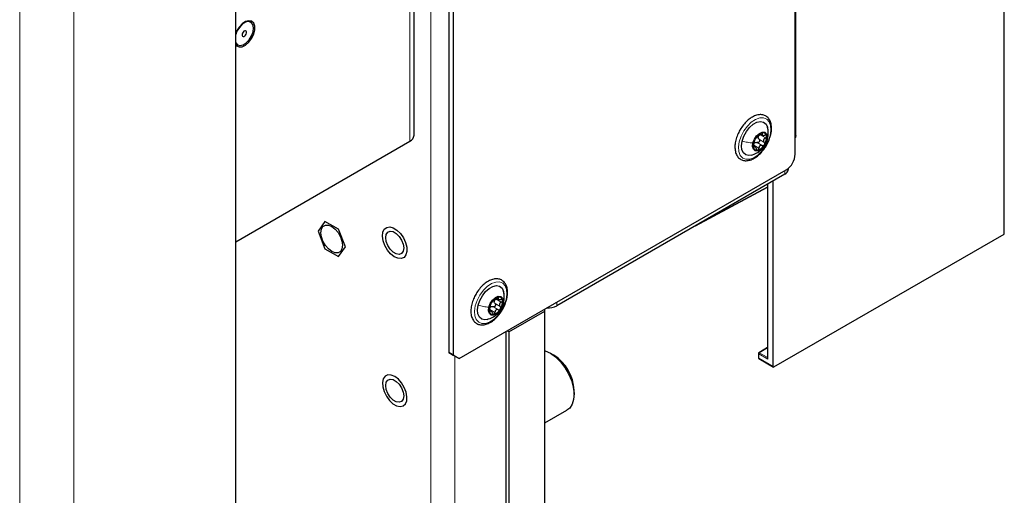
# Paper-space layout 'Blatt2' of a CAD drawing. Header units: millimetres. Extents: x 5 to 418, y 2 to 292.
# Tile 99 of 124: x 311 to 350, y 103 to 121. Entities that reach past the tile are written whole.
import ezdxf

# ---------------------------------------------------------------- set-up
doc = ezdxf.new("R2010")
doc.units = ezdxf.units.MM

psp = doc.layouts.new('Blatt2')

# ---------------------------------------------------------------- linework, layer by layer
at = {"color": 7, "linetype": 'Continuous', "lineweight": 18}
for p, q in [((311.154, 213.761), (311.154, 81.754)), ((313.275, 213.761), (313.275, 81.754)), ((327.3, 96.321), (327.3, 212.95)), ((326.475, 116.462), (326.475, 131.676)), ((349.822, 112.817), (349.822, 130.709)), ((340.196, 116.539), (340.402, 116.42)), ((340.238, 116.711), (340.444, 116.592)), ((340.298, 116.779), (340.332, 116.759)), ((340.531, 116.56), (340.511, 116.508)), ((339.988, 116.306), (340.194, 116.187)), ((339.989, 116.239), (340.005, 116.23)), ((340.12, 116.414), (340.326, 116.295)), ((341.206, 115.168), (341.206, 115.305)), ((337.99, 113.312), (340.528, 114.677)), ((340.538, 114.783), (340.538, 107.908)), ((329.867, 110.261), (330.073, 110.142)), ((329.927, 110.329), (329.961, 110.31)), ((329.617, 109.856), (329.823, 109.737)), ((329.749, 109.965), (329.955, 109.846)), ((329.825, 110.089), (330.032, 109.97)), ((330.161, 110.111), (330.141, 110.058)), ((332.249, 110.134), (332.249, 109.998)), ((329.618, 109.79), (329.634, 109.78)), ((340.528, 108.351), (340.208, 108.152)), ((328.243, 108.025), (328.243, 96.321)), ((340.185, 108.112), (340.185, 107.939)), ((340.538, 107.908), (340.185, 108.112)), ((340.185, 107.939), (340.755, 107.61)), ((340.208, 108.152), (340.514, 107.976)), ((340.514, 107.976), (340.528, 107.984))]:
    psp.add_line(p, q, dxfattribs=at)
at = {"color": 7, "linetype": 'Continuous', "lineweight": 25}
for p, q in [((328.007, 138.305), (328.007, 108.161)), ((328.184, 138.203), (328.184, 108.059)), ((326.646, 116.7), (326.646, 131.735)), ((349.831, 112.83), (349.831, 130.722)), ((341.637, 116.693), (341.637, 127.666)), ((319.639, 90.378), (319.639, 127.357)), ((341.619, 115.951), (341.619, 127.066)), ((320.235, 121.139), (320.231, 121.141)), ((319.714, 120.246), (319.718, 120.244)), ((319.639, 112.516), (326.475, 116.462)), ((340.25, 116.753), (340.336, 116.703)), ((340.047, 116.248), (339.974, 116.29)), ((328.419, 107.923), (341.265, 115.339)), ((341.353, 115.373), (341.353, 115.402)), ((341.206, 115.168), (332.249, 109.998)), ((340.755, 107.61), (340.755, 114.908)), ((337.698, 113.143), (340.528, 114.665)), ((340.528, 114.777), (340.528, 107.96)), ((323.142, 113.317), (322.873, 112.935)), ((323.679, 113.007), (323.142, 113.317)), ((323.948, 112.314), (323.679, 113.007)), ((322.873, 112.935), (323.142, 112.242)), ((340.778, 107.596), (349.822, 112.817)), ((323.142, 112.242), (323.679, 111.932)), ((323.679, 111.932), (323.948, 112.314)), ((329.879, 110.304), (329.966, 110.254)), ((331.778, 109.794), (331.778, 109.862)), ((329.676, 109.798), (329.604, 109.84)), ((330.364, 108.977), (331.778, 109.794)), ((331.778, 98.362), (331.778, 109.794)), ((330.246, 108.977), (330.246, 97.75)), ((330.364, 108.977), (330.305, 109.011)), ((330.364, 108.977), (330.364, 97.546)), ((340.528, 108.363), (340.191, 108.154)), ((328.007, 108.161), (328.184, 108.059)), ((328.243, 108.025), (328.007, 108.161)), ((328.184, 108.059), (328.419, 107.923)), ((328.419, 107.923), (328.243, 108.025)), ((332.132, 108.06), (331.987, 108.144)), ((340.175, 108.125), (340.175, 107.952)), ((340.192, 107.924), (340.762, 107.594)), ((332.93, 106.511), (332.93, 106.678)), ((331.778, 105.395), (332.653, 105.901))]:
    psp.add_line(p, q, dxfattribs=at)
at = {"color": 7, "linetype": 'Continuous', "lineweight": 25, "flags": 128}
for points in [[(319.639, 120.26), (319.677, 120.215), (319.774, 120.168), (319.895, 120.176), (320.026, 120.24), (320.154, 120.351), (320.264, 120.498), (320.345, 120.665), (320.388, 120.834), (320.388, 120.986), (320.345, 121.105), (320.264, 121.179), (320.154, 121.198), (320.026, 121.162), (319.895, 121.073), (319.774, 120.943), (319.677, 120.783), (319.639, 120.695)], [(319.639, 120.334), (319.706, 120.251), (319.806, 120.22), (319.927, 120.245), (320.054, 120.324), (320.172, 120.447), (320.265, 120.6), (320.324, 120.764), (320.342, 120.919), (320.315, 121.046), (320.247, 121.131), (320.147, 121.163), (320.026, 121.138), (319.899, 121.059), (319.782, 120.935), (319.782, 120.935)], [(320.231, 121.141), (320.143, 121.165), (320.022, 121.14), (319.895, 121.061), (319.778, 120.938)], [(319.778, 120.938), (319.684, 120.785), (319.637, 120.667)], [(319.782, 120.935), (319.688, 120.783), (319.639, 120.659)], [(319.929, 120.75), (319.904, 120.708), (319.89, 120.664), (319.889, 120.624), (319.902, 120.594), (319.926, 120.578), (319.957, 120.58), (319.992, 120.599), (320.024, 120.632), (320.049, 120.674), (320.063, 120.718), (320.064, 120.759), (320.051, 120.789), (320.028, 120.804), (319.996, 120.802), (319.962, 120.783), (319.929, 120.75)], [(319.639, 120.328), (319.702, 120.254), (319.714, 120.246)], [(339.534, 116.469), (339.599, 116.66), (339.699, 116.843), (339.825, 117.004), (339.968, 117.13), (340.115, 117.211), (340.256, 117.24), (340.378, 117.214), (340.471, 117.136), (340.529, 117.013), (340.546, 116.889)], [(339.956, 116.395), (340.012, 116.541), (340.101, 116.674), (340.21, 116.773), (340.324, 116.824), (340.423, 116.817), (340.494, 116.755), (340.525, 116.646), (340.511, 116.508)], [(339.893, 115.914), (339.8, 115.901), (339.678, 115.926), (339.584, 116.004), (339.526, 116.128), (339.509, 116.287), (339.534, 116.469)], [(340.511, 116.508), (340.456, 116.361), (340.367, 116.228), (340.257, 116.129), (340.144, 116.079), (340.045, 116.086), (339.974, 116.148), (339.943, 116.256), (339.956, 116.395)], [(341.637, 116.693), (341.624, 116.617), (341.619, 116.603)], [(322.986, 112.869), (323.007, 113.009), (323.067, 113.11), (323.161, 113.165), (323.28, 113.166), (323.411, 113.114), (323.542, 113.015), (323.66, 112.877), (323.754, 112.714), (323.814, 112.543), (323.835, 112.379), (323.814, 112.24), (323.754, 112.138), (323.66, 112.084), (323.542, 112.083), (323.411, 112.134), (323.28, 112.234), (323.161, 112.372), (323.067, 112.535), (323.007, 112.706), (322.986, 112.869)], [(325.57, 113.08), (325.692, 113.098), (325.831, 113.061), (325.975, 112.971), (326.111, 112.838), (326.227, 112.672), (326.313, 112.489), (326.36, 112.305), (326.366, 112.135), (326.328, 111.996), (326.252, 111.9), (326.143, 111.854), (326.011, 111.864), (325.868, 111.928), (325.726, 112.04), (325.599, 112.191), (325.497, 112.368), (325.429, 112.554), (325.403, 112.733), (325.419, 112.889), (325.476, 113.008), (325.57, 113.08)], [(325.532, 112.679), (325.553, 112.806), (325.615, 112.894), (325.709, 112.931), (325.824, 112.912), (325.947, 112.842), (326.062, 112.726), (326.156, 112.581), (326.218, 112.423), (326.239, 112.271), (326.218, 112.143), (326.156, 112.056), (326.062, 112.019), (325.947, 112.037), (325.824, 112.108), (325.709, 112.223), (325.615, 112.369), (325.553, 112.527), (325.532, 112.679)], [(329.163, 110.02), (329.228, 110.21), (329.328, 110.394), (329.454, 110.555), (329.597, 110.681), (329.744, 110.761), (329.885, 110.79), (330.007, 110.764), (330.1, 110.687), (330.158, 110.563), (330.175, 110.439)], [(329.585, 109.945), (329.641, 110.092), (329.73, 110.225), (329.84, 110.324), (329.953, 110.374), (330.052, 110.367), (330.123, 110.305), (330.154, 110.196), (330.141, 110.058)], [(329.522, 109.465), (329.429, 109.451), (329.307, 109.477), (329.213, 109.554), (329.155, 109.678), (329.138, 109.837), (329.163, 110.02)], [(330.141, 110.058), (330.085, 109.911), (329.996, 109.778), (329.886, 109.679), (329.773, 109.629), (329.674, 109.636), (329.603, 109.698), (329.572, 109.807), (329.585, 109.945)], [(331.778, 108.238), (331.801, 108.23), (332.004, 108.134), (332.206, 107.988), (332.398, 107.798), (332.571, 107.573), (332.716, 107.324), (332.828, 107.062), (332.9, 106.801), (332.929, 106.551), (332.914, 106.324), (332.856, 106.132), (332.758, 105.983), (332.653, 105.901)], [(325.886, 107.222), (325.743, 107.279), (325.613, 107.282), (325.508, 107.23), (325.436, 107.127), (325.404, 106.984), (325.414, 106.812), (325.467, 106.626), (325.557, 106.445), (325.676, 106.282), (325.813, 106.154), (325.958, 106.071), (326.095, 106.04), (326.214, 106.065), (326.304, 106.143), (326.357, 106.268), (326.367, 106.427), (326.335, 106.608), (326.263, 106.794), (326.158, 106.968), (326.028, 107.115), (325.886, 107.222)], [(325.532, 106.868), (325.553, 106.995), (325.615, 107.083), (325.709, 107.119), (325.824, 107.101), (325.947, 107.03), (326.062, 106.915), (326.156, 106.77), (326.218, 106.612), (326.239, 106.46), (326.218, 106.332), (326.156, 106.245), (326.062, 106.208), (325.947, 106.226), (325.824, 106.297), (325.709, 106.412), (325.615, 106.558), (325.553, 106.716), (325.532, 106.868)]]:
    psp.add_lwpolyline(points, dxfattribs=at)
at = {"color": 7, "linetype": 'Continuous', "lineweight": 18, "flags": 128}
for points in [[(340.633, 116.694), (340.562, 116.48), (340.454, 116.271), (340.318, 116.083), (340.161, 115.929), (339.995, 115.818), (339.832, 115.758), (339.682, 115.754), (339.555, 115.805), (339.461, 115.908), (339.405, 116.057), (339.392, 116.241), (339.422, 116.447), (339.493, 116.661), (339.601, 116.869), (339.738, 117.057), (339.894, 117.212), (340.06, 117.323), (340.223, 117.383), (340.373, 117.387), (340.5, 117.336), (340.594, 117.232), (340.65, 117.084), (340.663, 116.9), (340.633, 116.694)], [(330.262, 110.244), (330.191, 110.03), (330.083, 109.822), (329.947, 109.634), (329.79, 109.479), (329.625, 109.368), (329.461, 109.308), (329.311, 109.304), (329.185, 109.355), (329.09, 109.459), (329.034, 109.607), (329.021, 109.791), (329.051, 109.997), (329.122, 110.211), (329.23, 110.42), (329.367, 110.607), (329.523, 110.762), (329.689, 110.873), (329.852, 110.933), (330.002, 110.937), (330.129, 110.886), (330.223, 110.782), (330.279, 110.634), (330.292, 110.45), (330.262, 110.244)]]:
    psp.add_lwpolyline(points, dxfattribs=at)
at = {"color": 7, "linetype": 'Continuous', "lineweight": 25}
for centre, radius, start, end in [((326.354, 116.73), 0.293, 294.3747, 354.3052), ((340.465, 116.298), 0.495, 145.857, 187.061), ((340.449, 116.364), 0.447, 107.4129, 151.62), ((340.344, 116.59), 0.181, 158.7669, 174.1511), ((340.35, 116.649), 0.144, 6.2418, 103.7145), ((340.002, 116.604), 0.495, 325.857, 7.061), ((340.118, 116.253), 0.144, 186.2418, 283.7145), ((340.129, 116.276), 0.163, 121.2642, 137.7687), ((340.019, 116.539), 0.447, 287.4129, 331.62), ((340.851, 115.986), 0.768, 302.6055, 357.3945), ((341.102, 115.397), 0.251, 294.3747, 354.3052), ((330.078, 109.914), 0.447, 107.4129, 151.62), ((329.979, 110.2), 0.144, 6.2418, 103.7145), ((330.095, 109.848), 0.495, 145.857, 187.061), ((329.758, 109.826), 0.163, 121.2642, 137.7687), ((329.648, 110.089), 0.447, 287.4129, 331.62), ((329.973, 110.14), 0.181, 158.7669, 174.1511), ((329.631, 110.155), 0.495, 325.857, 7.061), ((331.903, 110.66), 0.747, 267.2859, 297.5802), ((329.747, 109.803), 0.144, 186.2418, 283.7145), ((331.209, 106.606), 1.723, 2.4008, 57.5938), ((340.208, 108.125), 0.0333, 121.7291, 180), ((340.208, 107.952), 0.0333, 180, 240.0027)]:
    psp.add_arc(centre, radius, start, end, dxfattribs=at)
at = {"color": 7, "linetype": 'Continuous', "lineweight": 18}
for centre, radius, start, end in [((340.191, 108.127), 0.0165, 185.0787, 246.2415), ((340.191, 107.954), 0.0165, 185.0787, 246.2415), ((340.236, 108.109), 0.0514, 123.2297, 177.3477), ((340.201, 107.937), 0.0165, 173.763, 234.9248), ((340.198, 108.139), 0.0167, 54.4735, 116.3416), ((340.524, 107.991), 0.0185, 236.4367, 282.4629)]:
    psp.add_arc(centre, radius, start, end, dxfattribs=at)
at = {"color": 7, "linetype": 'Continuous', "lineweight": 25}
for centre, major_axis, ratio, start_param, end_param in [((349.798, 112.831), (0.0333, -0.0005), 0.567125, 5.523666, 6.291611), ((340.778, 107.623), (0.0162, 0.0291), 0.567218, 2.347686, 3.901029)]:
    psp.add_ellipse(centre, major_axis=major_axis, ratio=ratio, start_param=start_param, end_param=end_param, dxfattribs=at)
at = {"color": 7, "linetype": 'Continuous', "lineweight": 18}
for major_axis, ratio, start_param, end_param in [((-0.0489, 0.0531), 0.368963, 6.21804, 7.771383), ((-0.0215, 0.0689), 0.368959, 0.867951, 1.653349)]:
    psp.add_ellipse((340.562, 107.921), major_axis=major_axis, ratio=ratio, start_param=start_param, end_param=end_param, dxfattribs=at)
at = {"color": 7, "linetype": 'Continuous', "lineweight": 25}
for points, knots in [([(340.148, 117.498), (340.118, 117.491), (340.033, 117.469), (339.892, 117.397), (339.729, 117.272), (339.582, 117.11), (339.485, 116.981), (339.448, 116.906), (339.444, 116.899)], [0, 0, 0, 0, 0.115999, 0.329645, 0.545509, 0.761517, 0.977051, 1, 1, 1, 1]), ([(340.645, 116.686), (340.657, 116.729), (340.687, 116.842), (340.693, 117.016), (340.666, 117.196), (340.594, 117.345), (340.485, 117.452), (340.348, 117.508), (340.232, 117.513), (340.164, 117.501), (340.148, 117.498)], [0, 0, 0, 0, 0.090893, 0.238892, 0.388056, 0.536971, 0.681293, 0.819148, 0.95508, 1, 1, 1, 1]), ([(339.444, 116.899), (339.412, 116.839), (339.344, 116.712), (339.278, 116.507), (339.245, 116.301), (339.251, 116.109), (339.299, 115.941), (339.388, 115.81), (339.512, 115.725), (339.656, 115.692), (339.81, 115.708), (339.972, 115.769), (340.136, 115.875), (340.292, 116.022), (340.432, 116.199), (340.546, 116.397), (340.619, 116.564), (340.64, 116.659), (340.645, 116.686)], [0, 0, 0, 0, 0.0590698, 0.1253132, 0.1918569, 0.2588879, 0.3263553, 0.3929045, 0.4566234, 0.5182007, 0.5799482, 0.6439589, 0.7098304, 0.7761652, 0.8423609, 0.9084635, 0.9746383, 1, 1, 1, 1]), ([(340.537, 116.559), (340.549, 116.629), (340.576, 116.781), (340.544, 116.936), (340.527, 117.02)], [0, 0, 0, 0, 0.459662, 1, 1, 1, 1]), ([(339.888, 115.913), (339.966, 115.939), (340.094, 115.983), (340.27, 116.106), (340.394, 116.243), (340.491, 116.407), (340.521, 116.508), (340.537, 116.559)], [0, 0, 0, 0, 0.254002, 0.418626, 0.660115, 0.828628, 1, 1, 1, 1]), ([(339.984, 116.334), (339.988, 116.35), (339.995, 116.375), (340.003, 116.412), (340.009, 116.439), (340.015, 116.463), (340.022, 116.489), (340.024, 116.499), (340.025, 116.506)], [0, 0, 0, 0, 0.249168, 0.374303, 0.498903, 0.623987, 0.749746, 1, 1, 1, 1]), ([(340.056, 116.576), (340.052, 116.568), (340.043, 116.553), (340.033, 116.532), (340.027, 116.515), (340.026, 116.509), (340.025, 116.506)], [0, 0, 0, 0, 0.250033, 0.499632, 0.749228, 1, 1, 1, 1]), ([(340.045, 116.415), (340.057, 116.418), (340.082, 116.425), (340.107, 116.418), (340.12, 116.414)], [0, 0, 0, 0, 0.498457, 1, 1, 1, 1]), ([(340.102, 116.63), (340.099, 116.629), (340.095, 116.627), (340.084, 116.615), (340.07, 116.598), (340.061, 116.583), (340.056, 116.576)], [0, 0, 0, 0, 0.249815, 0.499908, 0.75012, 1, 1, 1, 1]), ([(340.102, 116.63), (340.106, 116.633), (340.113, 116.637), (340.132, 116.653), (340.15, 116.668), (340.171, 116.685), (340.201, 116.709), (340.22, 116.727), (340.234, 116.739)], [0, 0, 0, 0, 0.2491995, 0.3743362, 0.4989302, 0.6240074, 0.7497593, 1, 1, 1, 1]), ([(340.196, 116.539), (340.201, 116.532), (340.211, 116.52), (340.218, 116.496), (340.217, 116.47), (340.207, 116.445), (340.189, 116.425), (340.167, 116.413), (340.143, 116.409), (340.127, 116.413), (340.12, 116.414)], [0, 0, 0, 0, 0.125193, 0.249438, 0.374279, 0.499024, 0.623869, 0.749369, 0.87443, 1, 1, 1, 1]), ([(340.196, 116.539), (340.188, 116.549), (340.171, 116.569), (340.166, 116.595), (340.164, 116.608)], [0, 0, 0, 0, 0.50155, 1, 1, 1, 1]), ([(340.176, 116.655), (340.184, 116.666), (340.2, 116.689), (340.225, 116.704), (340.238, 116.711)], [0, 0, 0, 0, 0.498459, 1, 1, 1, 1]), ([(340.315, 116.79), (340.309, 116.788), (340.296, 116.784), (340.274, 116.771), (340.252, 116.756), (340.24, 116.745), (340.234, 116.739)], [0, 0, 0, 0, 0.249991, 0.499611, 0.749127, 1, 1, 1, 1]), ([(340.332, 116.759), (340.334, 116.764), (340.34, 116.774), (340.339, 116.785), (340.332, 116.791), (340.321, 116.79), (340.315, 116.79)], [0, 0, 0, 0, 0.249852, 0.499902, 0.750115, 1, 1, 1, 1]), ([(340.332, 116.759), (340.326, 116.749), (340.318, 116.733), (340.322, 116.716), (340.331, 116.705), (340.348, 116.697), (340.378, 116.691), (340.404, 116.694), (340.422, 116.696)], [0, 0, 0, 0, 0.249201, 0.3743378, 0.4989316, 0.6240084, 0.74976, 1, 1, 1, 1]), ([(340.444, 116.592), (340.428, 116.582), (340.404, 116.567), (340.382, 116.538), (340.371, 116.513), (340.369, 116.487), (340.376, 116.453), (340.392, 116.433), (340.402, 116.42)], [0, 0, 0, 0, 0.2491679, 0.3743031, 0.4989033, 0.6239875, 0.7497462, 1, 1, 1, 1]), ([(340.412, 116.327), (340.416, 116.335), (340.423, 116.351), (340.424, 116.377), (340.417, 116.401), (340.407, 116.413), (340.402, 116.42)], [0, 0, 0, 0, 0.250033, 0.499632, 0.749228, 1, 1, 1, 1]), ([(340.493, 116.665), (340.491, 116.671), (340.486, 116.683), (340.469, 116.694), (340.447, 116.699), (340.431, 116.697), (340.422, 116.696)], [0, 0, 0, 0, 0.249857, 0.499466, 0.749011, 1, 1, 1, 1]), ([(340.444, 116.592), (340.451, 116.596), (340.467, 116.605), (340.484, 116.624), (340.494, 116.645), (340.494, 116.658), (340.493, 116.665)], [0, 0, 0, 0, 0.249807, 0.500055, 0.750309, 1, 1, 1, 1]), ([(339.984, 116.334), (339.981, 116.326), (339.977, 116.311), (339.973, 116.285), (339.972, 116.258), (339.974, 116.244), (339.975, 116.237)], [0, 0, 0, 0, 0.2498071, 0.5000551, 0.7503094, 1, 1, 1, 1]), ([(339.975, 116.237), (339.976, 116.232), (339.979, 116.221), (339.988, 116.215), (339.997, 116.218), (340.002, 116.226), (340.005, 116.23)], [0, 0, 0, 0, 0.249857, 0.499466, 0.749011, 1, 1, 1, 1]), ([(339.988, 116.306), (339.988, 116.32), (339.99, 116.349), (340.002, 116.373), (340.009, 116.385)], [0, 0, 0, 0, 0.501552, 1, 1, 1, 1]), ([(340.096, 116.166), (340.09, 116.184), (340.08, 116.209), (340.063, 116.234), (340.049, 116.247), (340.036, 116.253), (340.02, 116.251), (340.011, 116.238), (340.005, 116.23)], [0, 0, 0, 0, 0.249201, 0.3743378, 0.4989316, 0.6240084, 0.74976, 1, 1, 1, 1]), ([(340.096, 116.166), (340.098, 116.158), (340.104, 116.142), (340.118, 116.124), (340.134, 116.112), (340.146, 116.113), (340.152, 116.113)], [0, 0, 0, 0, 0.249852, 0.499902, 0.750115, 1, 1, 1, 1]), ([(340.152, 116.113), (340.158, 116.115), (340.17, 116.119), (340.183, 116.137), (340.192, 116.16), (340.193, 116.178), (340.194, 116.187)], [0, 0, 0, 0, 0.249991, 0.499611, 0.749127, 1, 1, 1, 1]), ([(340.326, 116.295), (340.309, 116.299), (340.285, 116.305), (340.252, 116.297), (340.23, 116.285), (340.213, 116.265), (340.197, 116.233), (340.195, 116.205), (340.194, 116.187)], [0, 0, 0, 0, 0.249199, 0.374336, 0.49893, 0.624007, 0.749759, 1, 1, 1, 1]), ([(340.326, 116.295), (340.333, 116.293), (340.349, 116.29), (340.373, 116.294), (340.396, 116.306), (340.406, 116.32), (340.412, 116.327)], [0, 0, 0, 0, 0.249815, 0.499908, 0.75012, 1, 1, 1, 1]), ([(329.777, 111.048), (329.747, 111.041), (329.662, 111.02), (329.521, 110.947), (329.358, 110.823), (329.211, 110.66), (329.114, 110.531), (329.077, 110.456), (329.073, 110.449)], [0, 0, 0, 0, 0.115999, 0.3296448, 0.545509, 0.761517, 0.9770509, 1, 1, 1, 1]), ([(330.275, 110.236), (330.286, 110.279), (330.316, 110.392), (330.322, 110.566), (330.295, 110.746), (330.223, 110.895), (330.114, 111.002), (329.977, 111.058), (329.861, 111.063), (329.794, 111.051), (329.777, 111.048)], [0, 0, 0, 0, 0.090893, 0.238892, 0.388056, 0.536971, 0.681293, 0.819148, 0.95508, 1, 1, 1, 1]), ([(329.073, 110.449), (329.041, 110.389), (328.973, 110.262), (328.908, 110.058), (328.874, 109.851), (328.88, 109.659), (328.928, 109.492), (329.017, 109.36), (329.141, 109.275), (329.285, 109.242), (329.439, 109.258), (329.601, 109.319), (329.765, 109.426), (329.921, 109.572), (330.061, 109.749), (330.175, 109.947), (330.248, 110.114), (330.269, 110.209), (330.275, 110.236)], [0, 0, 0, 0, 0.05907, 0.125313, 0.191857, 0.258888, 0.326355, 0.392904, 0.456623, 0.518201, 0.579948, 0.643959, 0.70983, 0.776165, 0.842361, 0.908464, 0.974638, 1, 1, 1, 1]), ([(329.731, 110.181), (329.735, 110.183), (329.742, 110.188), (329.762, 110.204), (329.779, 110.218), (329.8, 110.235), (329.83, 110.26), (329.849, 110.278), (329.863, 110.29)], [0, 0, 0, 0, 0.249199, 0.374336, 0.49893, 0.624007, 0.749759, 1, 1, 1, 1]), ([(329.805, 110.205), (329.813, 110.217), (329.829, 110.24), (329.854, 110.254), (329.867, 110.261)], [0, 0, 0, 0, 0.498459, 1, 1, 1, 1]), ([(329.944, 110.34), (329.938, 110.338), (329.925, 110.334), (329.903, 110.322), (329.881, 110.306), (329.869, 110.295), (329.863, 110.29)], [0, 0, 0, 0, 0.249991, 0.499611, 0.749127, 1, 1, 1, 1]), ([(329.961, 110.31), (329.964, 110.314), (329.969, 110.324), (329.968, 110.335), (329.961, 110.342), (329.95, 110.341), (329.944, 110.34)], [0, 0, 0, 0, 0.249852, 0.499902, 0.750115, 1, 1, 1, 1]), ([(329.961, 110.31), (329.955, 110.299), (329.947, 110.284), (329.951, 110.266), (329.961, 110.255), (329.977, 110.248), (330.007, 110.242), (330.034, 110.244), (330.051, 110.246)], [0, 0, 0, 0, 0.249201, 0.374338, 0.498932, 0.624008, 0.74976, 1, 1, 1, 1]), ([(330.122, 110.215), (330.12, 110.221), (330.116, 110.233), (330.098, 110.244), (330.076, 110.249), (330.06, 110.247), (330.051, 110.246)], [0, 0, 0, 0, 0.249857, 0.499466, 0.749011, 1, 1, 1, 1]), ([(330.166, 110.109), (330.178, 110.179), (330.205, 110.332), (330.173, 110.487), (330.156, 110.57)], [0, 0, 0, 0, 0.459662, 1, 1, 1, 1]), ([(329.517, 109.463), (329.595, 109.49), (329.723, 109.533), (329.899, 109.656), (330.024, 109.793), (330.12, 109.958), (330.15, 110.058), (330.166, 110.109)], [0, 0, 0, 0, 0.254002, 0.418626, 0.660115, 0.828628, 1, 1, 1, 1]), ([(329.613, 109.884), (329.611, 109.877), (329.606, 109.861), (329.602, 109.835), (329.601, 109.809), (329.603, 109.795), (329.604, 109.788)], [0, 0, 0, 0, 0.249807, 0.500055, 0.750309, 1, 1, 1, 1]), ([(329.613, 109.884), (329.617, 109.901), (329.624, 109.926), (329.632, 109.963), (329.638, 109.989), (329.644, 110.013), (329.651, 110.04), (329.653, 110.05), (329.654, 110.057)], [0, 0, 0, 0, 0.249168, 0.374303, 0.498903, 0.623987, 0.749746, 1, 1, 1, 1]), ([(329.617, 109.856), (329.617, 109.87), (329.619, 109.899), (329.632, 109.923), (329.638, 109.935)], [0, 0, 0, 0, 0.501552, 1, 1, 1, 1]), ([(329.685, 110.126), (329.681, 110.118), (329.672, 110.103), (329.662, 110.082), (329.656, 110.066), (329.655, 110.06), (329.654, 110.057)], [0, 0, 0, 0, 0.250033, 0.499632, 0.749228, 1, 1, 1, 1]), ([(329.674, 109.965), (329.686, 109.968), (329.711, 109.975), (329.736, 109.968), (329.749, 109.965)], [0, 0, 0, 0, 0.498457, 1, 1, 1, 1]), ([(329.731, 110.181), (329.729, 110.179), (329.724, 110.177), (329.713, 110.165), (329.699, 110.148), (329.69, 110.133), (329.685, 110.126)], [0, 0, 0, 0, 0.249815, 0.499908, 0.75012, 1, 1, 1, 1]), ([(329.825, 110.089), (329.83, 110.083), (329.84, 110.07), (329.847, 110.046), (329.846, 110.02), (329.836, 109.995), (329.818, 109.975), (329.796, 109.963), (329.772, 109.959), (329.756, 109.963), (329.749, 109.965)], [0, 0, 0, 0, 0.125193, 0.249438, 0.374279, 0.499024, 0.623869, 0.749369, 0.87443, 1, 1, 1, 1]), ([(329.825, 110.089), (329.817, 110.099), (329.8, 110.119), (329.795, 110.145), (329.793, 110.158)], [0, 0, 0, 0, 0.50155, 1, 1, 1, 1]), ([(329.955, 109.846), (329.939, 109.85), (329.914, 109.856), (329.881, 109.847), (329.86, 109.835), (329.843, 109.816), (329.827, 109.784), (329.824, 109.756), (329.823, 109.737)], [0, 0, 0, 0, 0.249199, 0.374336, 0.49893, 0.624007, 0.749759, 1, 1, 1, 1]), ([(329.955, 109.846), (329.963, 109.844), (329.978, 109.84), (330.002, 109.844), (330.025, 109.856), (330.035, 109.87), (330.041, 109.877)], [0, 0, 0, 0, 0.249815, 0.499908, 0.75012, 1, 1, 1, 1]), ([(330.073, 110.142), (330.057, 110.132), (330.033, 110.118), (330.011, 110.088), (330.001, 110.064), (329.999, 110.038), (330.005, 110.004), (330.021, 109.983), (330.032, 109.97)], [0, 0, 0, 0, 0.249168, 0.374303, 0.498903, 0.623987, 0.749746, 1, 1, 1, 1]), ([(330.041, 109.877), (330.045, 109.885), (330.052, 109.901), (330.053, 109.927), (330.047, 109.951), (330.037, 109.964), (330.032, 109.97)], [0, 0, 0, 0, 0.250033, 0.499632, 0.749228, 1, 1, 1, 1]), ([(330.073, 110.142), (330.081, 110.147), (330.096, 110.155), (330.113, 110.174), (330.123, 110.196), (330.123, 110.209), (330.122, 110.215)], [0, 0, 0, 0, 0.249807, 0.500055, 0.750309, 1, 1, 1, 1]), ([(329.604, 109.788), (329.605, 109.782), (329.609, 109.771), (329.617, 109.765), (329.626, 109.768), (329.631, 109.776), (329.634, 109.78)], [0, 0, 0, 0, 0.249857, 0.499466, 0.749011, 1, 1, 1, 1]), ([(329.725, 109.717), (329.719, 109.734), (329.709, 109.76), (329.692, 109.785), (329.678, 109.798), (329.665, 109.803), (329.65, 109.802), (329.64, 109.789), (329.634, 109.78)], [0, 0, 0, 0, 0.249201, 0.374338, 0.498932, 0.624008, 0.74976, 1, 1, 1, 1]), ([(329.725, 109.717), (329.728, 109.709), (329.733, 109.693), (329.747, 109.674), (329.763, 109.662), (329.775, 109.663), (329.781, 109.663)], [0, 0, 0, 0, 0.249852, 0.499902, 0.750115, 1, 1, 1, 1]), ([(329.781, 109.663), (329.787, 109.665), (329.799, 109.67), (329.812, 109.688), (329.821, 109.711), (329.822, 109.728), (329.823, 109.737)], [0, 0, 0, 0, 0.249991, 0.499611, 0.749127, 1, 1, 1, 1])]:
    psp.add_open_spline(points, degree=3, knots=knots, dxfattribs=at)
at = {"color": 7, "linetype": 'Continuous', "lineweight": 18}
for points in [[(339.534, 116.469), (339.605, 116.452), (339.748, 116.417), (339.887, 116.402), (339.956, 116.395)], [(329.163, 110.02), (329.235, 110.002), (329.377, 109.968), (329.516, 109.952), (329.585, 109.945)]]:
    psp.add_open_spline(points, degree=3, dxfattribs=at)

doc.saveas('drawing.dxf')
